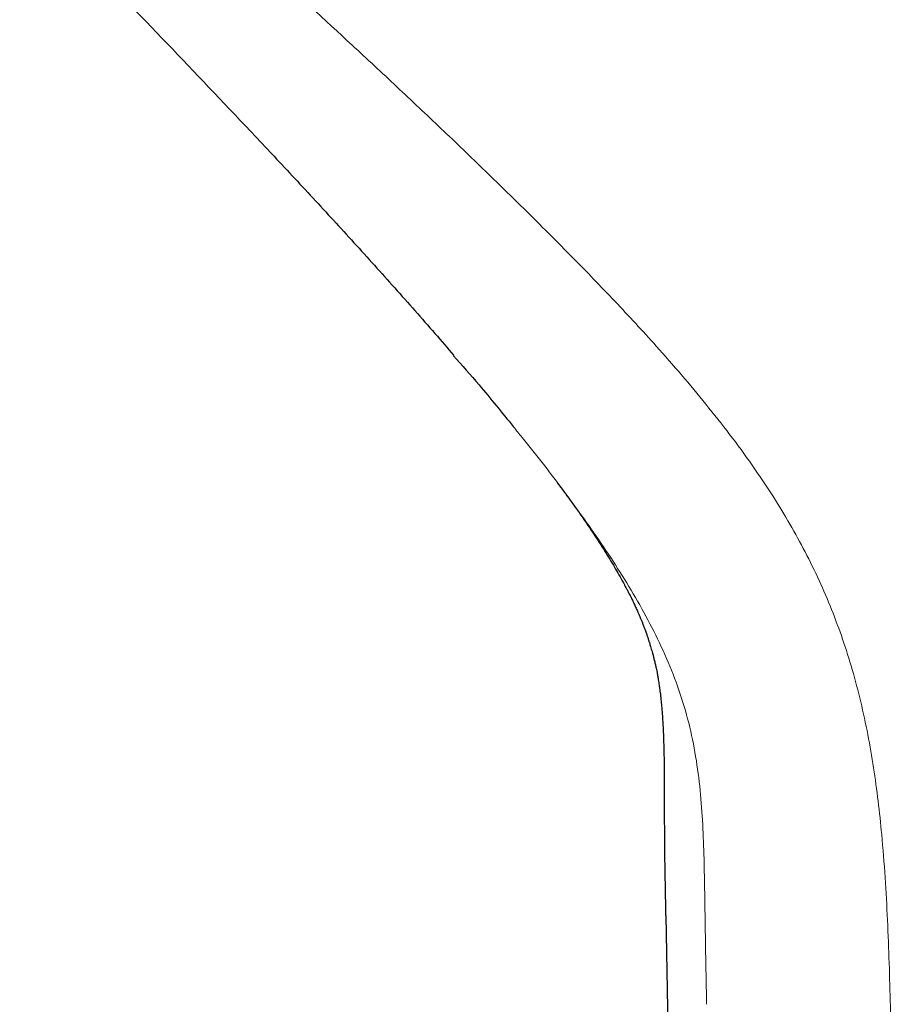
# Model space of a CAD drawing. Header units: millimetres. Extents: x 8 to 830, y 12 to 2106.
# Tile 139 of 256: x 430 to 449, y 1732 to 1753. Entities that reach past the tile are written whole.
import ezdxf

# ---------------------------------------------------------------- set-up
doc = ezdxf.new("R2010")
doc.units = ezdxf.units.MM

msp = doc.modelspace()

# ---------------------------------------------------------------- linework, layer by layer
at = {"color": 7, "linetype": 'Continuous', "lineweight": 30}
msp.add_line((443.869, 1733.752), (446.009, 1628.51), dxfattribs=at)
msp.add_line((443.869, 1733.752), (446.009, 1628.51), dxfattribs=at)
at = {"color": 8, "linetype": 'Continuous', "lineweight": 0}
for points, knots in [([(448.623, 1730.939), (448.617, 1731.241), (448.604, 1731.844), (448.58, 1732.749), (448.545, 1733.653), (448.496, 1734.557), (448.43, 1735.395), (448.349, 1736.165), (448.253, 1736.868), (448.133, 1737.566), (447.984, 1738.256), (447.808, 1738.926), (447.603, 1739.575), (447.37, 1740.201), (447.106, 1740.816), (446.812, 1741.417), (446.49, 1742.003), (446.118, 1742.614), (445.695, 1743.246), (445.22, 1743.895), (444.721, 1744.528), (444.204, 1745.146), (443.566, 1745.873), (442.8, 1746.701), (441.903, 1747.627), (440.992, 1748.54), (440.071, 1749.441), (439.141, 1750.333), (438.204, 1751.217), (436.999, 1752.339), (435.524, 1753.692), (433.776, 1755.276), (432.609, 1756.327), (432.025, 1756.852)], [0, 0, 0, 0, 0.028, 0.055999, 0.084002, 0.112001, 0.140001, 0.162003, 0.183999, 0.206, 0.227998, 0.249998, 0.270828, 0.291661, 0.312493, 0.333325, 0.354157, 0.37499, 0.399987, 0.424988, 0.449987, 0.474987, 0.499989, 0.539987, 0.579987, 0.61999, 0.65999, 0.69999, 0.739992, 0.779994, 0.853328, 0.926664, 1, 1, 1, 1]), ([(448.623, 1730.939), (448.617, 1731.241), (448.604, 1731.844), (448.58, 1732.749), (448.545, 1733.653), (448.496, 1734.557), (448.43, 1735.395), (448.349, 1736.165), (448.253, 1736.868), (448.133, 1737.566), (447.984, 1738.256), (447.808, 1738.926), (447.603, 1739.575), (447.37, 1740.201), (447.106, 1740.816), (446.812, 1741.417), (446.49, 1742.003), (446.118, 1742.614), (445.695, 1743.246), (445.22, 1743.895), (444.721, 1744.528), (444.204, 1745.146), (443.566, 1745.873), (442.8, 1746.701), (441.903, 1747.627), (440.992, 1748.54), (440.071, 1749.441), (439.141, 1750.333), (438.204, 1751.217), (436.999, 1752.339), (435.524, 1753.692), (433.776, 1755.276), (432.609, 1756.327), (432.025, 1756.852)], [0, 0, 0, 0, 0.028, 0.055999, 0.084002, 0.112001, 0.140001, 0.162003, 0.183999, 0.206, 0.227998, 0.249998, 0.270828, 0.291661, 0.312493, 0.333325, 0.354157, 0.37499, 0.399987, 0.424988, 0.449987, 0.474987, 0.499989, 0.539987, 0.579987, 0.61999, 0.65999, 0.69999, 0.739992, 0.779994, 0.853328, 0.926664, 1, 1, 1, 1]), ([(440.656, 1744.056), (440.719, 1743.979), (441.087, 1743.533), (441.732, 1742.695), (442.572, 1741.528), (443.34, 1740.309), (443.99, 1739.021), (444.437, 1737.645), (444.636, 1736.211), (444.687, 1734.769), (444.702, 1733.325), (444.722, 1732.363), (444.732, 1731.882)], [0, 0, 0, 0, 0.022619, 0.131249, 0.239876, 0.348486, 0.45705, 0.565574, 0.674109, 0.782729, 0.891363, 1, 1, 1, 1]), ([(440.656, 1744.056), (440.719, 1743.979), (441.087, 1743.533), (441.732, 1742.695), (442.572, 1741.528), (443.34, 1740.309), (443.99, 1739.021), (444.437, 1737.645), (444.636, 1736.211), (444.687, 1734.769), (444.702, 1733.325), (444.722, 1732.363), (444.732, 1731.882)], [0, 0, 0, 0, 0.022619, 0.131249, 0.239876, 0.348486, 0.45705, 0.565574, 0.674109, 0.782729, 0.891363, 1, 1, 1, 1])]:
    msp.add_open_spline(points, degree=3, knots=knots, dxfattribs=at)
at = {"color": 7, "linetype": 'Continuous', "lineweight": 30}
for points, knots in [([(430.255, 1755.338), (430.848, 1754.729), (432.034, 1753.51), (433.805, 1751.669), (435.271, 1750.123), (436.434, 1748.875), (437.301, 1747.932), (438.159, 1746.98), (438.862, 1746.188), (439.273, 1745.707), (439.406, 1745.551)], [0, 0, 0, 0, 0.19095, 0.381827, 0.57267, 0.668092, 0.763519, 0.85896, 0.954412, 1, 1, 1, 1]), ([(430.255, 1755.338), (430.848, 1754.729), (432.034, 1753.51), (433.805, 1751.669), (435.271, 1750.123), (436.434, 1748.875), (437.301, 1747.932), (438.159, 1746.98), (438.862, 1746.188), (439.273, 1745.707), (439.406, 1745.551)], [0, 0, 0, 0, 0.19095, 0.381827, 0.57267, 0.668092, 0.763519, 0.85896, 0.954412, 1, 1, 1, 1]), ([(439.395, 1745.55), (439.577, 1745.346), (440.008, 1744.859), (440.418, 1744.351), (440.656, 1744.056)], [0, 0, 0, 0, 0.419633, 1, 1, 1, 1]), ([(439.395, 1745.55), (439.577, 1745.346), (440.008, 1744.859), (440.418, 1744.351), (440.656, 1744.056)], [0, 0, 0, 0, 0.419633, 1, 1, 1, 1]), ([(439.395, 1745.55), (439.577, 1745.346), (440.008, 1744.859), (440.418, 1744.351), (440.656, 1744.056)], [0, 0, 0, 0, 0.419633, 1, 1, 1, 1]), ([(441.579, 1742.879), (441.592, 1742.861), (441.629, 1742.812), (441.688, 1742.733), (441.755, 1742.642), (441.822, 1742.549), (441.892, 1742.453), (441.966, 1742.35), (442.069, 1742.205), (442.191, 1742.03), (442.327, 1741.829), (442.455, 1741.635), (442.577, 1741.443), (442.689, 1741.263), (442.791, 1741.092), (442.887, 1740.928), (442.957, 1740.802), (443.004, 1740.714), (443.032, 1740.662), (443.063, 1740.603), (443.093, 1740.546), (443.116, 1740.5), (443.133, 1740.466), (443.149, 1740.433), (443.171, 1740.389), (443.194, 1740.34), (443.217, 1740.292), (443.236, 1740.251), (443.255, 1740.209), (443.278, 1740.159), (443.307, 1740.093), (443.337, 1740.022), (443.365, 1739.953), (443.39, 1739.888), (443.416, 1739.822), (443.438, 1739.761), (443.459, 1739.703), (443.48, 1739.643), (443.498, 1739.588), (443.512, 1739.545), (443.522, 1739.515), (443.532, 1739.482), (443.544, 1739.442), (443.559, 1739.394), (443.574, 1739.34), (443.589, 1739.287), (443.601, 1739.243), (443.61, 1739.209), (443.618, 1739.177), (443.627, 1739.14), (443.637, 1739.098), (443.649, 1739.047), (443.661, 1738.994), (443.674, 1738.934), (443.687, 1738.868), (443.7, 1738.795), (443.713, 1738.725), (443.722, 1738.664), (443.73, 1738.614), (443.738, 1738.562), (443.745, 1738.508), (443.752, 1738.451), (443.759, 1738.4), (443.764, 1738.352), (443.77, 1738.297), (443.776, 1738.233), (443.782, 1738.171), (443.787, 1738.12), (443.79, 1738.076), (443.794, 1738.023), (443.801, 1737.927), (443.809, 1737.8), (443.817, 1737.651), (443.822, 1737.507), (443.827, 1737.359), (443.831, 1737.203), (443.834, 1737.041), (443.836, 1736.873), (443.838, 1736.714), (443.838, 1736.567), (443.839, 1736.434), (443.839, 1736.306), (443.839, 1736.176), (443.839, 1736.036), (443.839, 1735.874), (443.84, 1735.681), (443.841, 1735.451), (443.843, 1735.184), (443.847, 1734.879), (443.853, 1734.538), (443.86, 1734.159), (443.865, 1733.893), (443.868, 1733.755)], [0, 0, 0, 0, 0.006029, 0.016432, 0.026302, 0.03664, 0.047559, 0.05886, 0.071578, 0.097313, 0.119037, 0.143221, 0.167508, 0.189643, 0.210831, 0.231765, 0.254726, 0.262104, 0.269239, 0.277979, 0.287576, 0.293566, 0.297969, 0.302476, 0.308889, 0.317994, 0.325007, 0.331041, 0.337557, 0.345319, 0.355411, 0.369859, 0.379397, 0.389995, 0.401769, 0.412124, 0.419575, 0.429692, 0.440866, 0.445883, 0.450113, 0.455322, 0.461552, 0.468996, 0.477826, 0.487079, 0.49361, 0.49819, 0.502841, 0.508627, 0.515368, 0.522246, 0.532192, 0.539783, 0.549677, 0.562287, 0.572889, 0.581274, 0.588514, 0.594243, 0.601878, 0.609557, 0.615959, 0.621567, 0.627887, 0.635046, 0.642547, 0.647882, 0.651483, 0.656496, 0.663545, 0.679643, 0.693243, 0.705692, 0.718318, 0.730902, 0.744614, 0.757919, 0.771205, 0.782581, 0.792451, 0.802266, 0.812187, 0.822751, 0.83477, 0.849697, 0.86752, 0.888231, 0.911826, 0.938309, 0.967693, 1, 1, 1, 1]), ([(441.579, 1742.879), (441.592, 1742.861), (441.629, 1742.812), (441.688, 1742.733), (441.755, 1742.642), (441.822, 1742.549), (441.892, 1742.453), (441.966, 1742.35), (442.069, 1742.205), (442.191, 1742.03), (442.327, 1741.829), (442.455, 1741.635), (442.577, 1741.443), (442.689, 1741.263), (442.791, 1741.092), (442.887, 1740.928), (442.957, 1740.802), (443.004, 1740.714), (443.032, 1740.662), (443.063, 1740.603), (443.093, 1740.546), (443.116, 1740.5), (443.133, 1740.466), (443.149, 1740.433), (443.171, 1740.389), (443.194, 1740.34), (443.217, 1740.292), (443.236, 1740.251), (443.255, 1740.209), (443.278, 1740.159), (443.307, 1740.093), (443.337, 1740.022), (443.365, 1739.953), (443.39, 1739.888), (443.416, 1739.822), (443.438, 1739.761), (443.459, 1739.703), (443.48, 1739.643), (443.498, 1739.588), (443.512, 1739.545), (443.522, 1739.515), (443.532, 1739.482), (443.544, 1739.442), (443.559, 1739.394), (443.574, 1739.34), (443.589, 1739.287), (443.601, 1739.243), (443.61, 1739.209), (443.618, 1739.177), (443.627, 1739.14), (443.637, 1739.098), (443.649, 1739.047), (443.661, 1738.994), (443.674, 1738.934), (443.687, 1738.868), (443.7, 1738.795), (443.713, 1738.725), (443.722, 1738.664), (443.73, 1738.614), (443.738, 1738.562), (443.745, 1738.508), (443.752, 1738.451), (443.759, 1738.4), (443.764, 1738.352), (443.77, 1738.297), (443.776, 1738.233), (443.782, 1738.171), (443.787, 1738.12), (443.79, 1738.076), (443.794, 1738.023), (443.801, 1737.927), (443.809, 1737.8), (443.817, 1737.651), (443.822, 1737.507), (443.827, 1737.359), (443.831, 1737.203), (443.834, 1737.041), (443.836, 1736.873), (443.838, 1736.714), (443.838, 1736.567), (443.839, 1736.434), (443.839, 1736.306), (443.839, 1736.176), (443.839, 1736.036), (443.839, 1735.874), (443.84, 1735.681), (443.841, 1735.451), (443.843, 1735.184), (443.847, 1734.879), (443.853, 1734.538), (443.86, 1734.159), (443.865, 1733.893), (443.868, 1733.755)], [0, 0, 0, 0, 0.006029, 0.016432, 0.026302, 0.03664, 0.047559, 0.05886, 0.071578, 0.097313, 0.119037, 0.143221, 0.167508, 0.189643, 0.210831, 0.231765, 0.254726, 0.262104, 0.269239, 0.277979, 0.287576, 0.293566, 0.297969, 0.302476, 0.308889, 0.317994, 0.325007, 0.331041, 0.337557, 0.345319, 0.355411, 0.369859, 0.379397, 0.389995, 0.401769, 0.412124, 0.419575, 0.429692, 0.440866, 0.445883, 0.450113, 0.455322, 0.461552, 0.468996, 0.477826, 0.487079, 0.49361, 0.49819, 0.502841, 0.508627, 0.515368, 0.522246, 0.532192, 0.539783, 0.549677, 0.562287, 0.572889, 0.581274, 0.588514, 0.594243, 0.601878, 0.609557, 0.615959, 0.621567, 0.627887, 0.635046, 0.642547, 0.647882, 0.651483, 0.656496, 0.663545, 0.679643, 0.693243, 0.705692, 0.718318, 0.730902, 0.744614, 0.757919, 0.771205, 0.782581, 0.792451, 0.802266, 0.812187, 0.822751, 0.83477, 0.849697, 0.86752, 0.888231, 0.911826, 0.938309, 0.967693, 1, 1, 1, 1])]:
    msp.add_open_spline(points, degree=3, knots=knots, dxfattribs=at)

doc.saveas('drawing.dxf')
